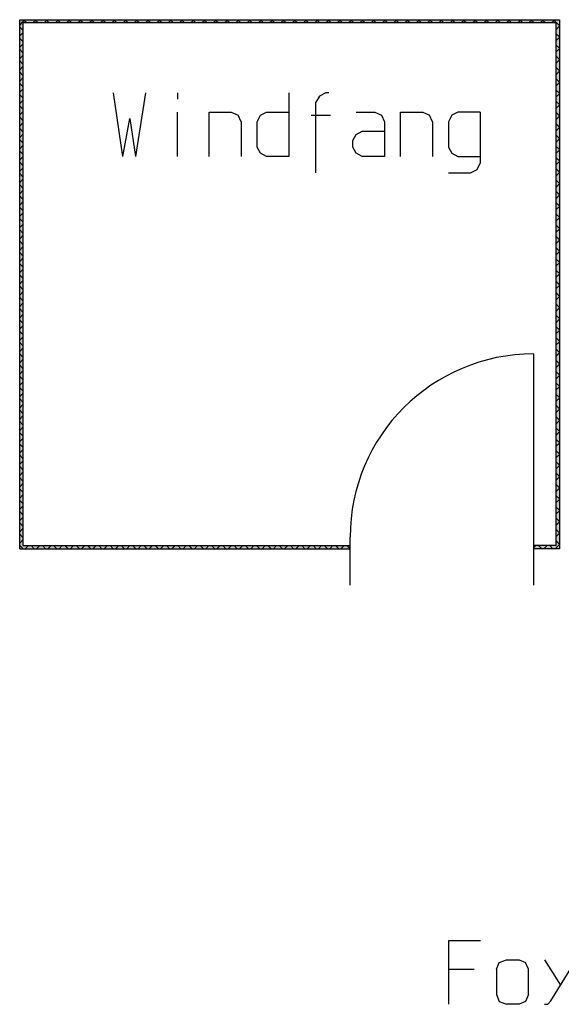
# Model space of a CAD drawing. Header units: millimetres. Extents: x 0 to 40100, y 0 to 29075.
# Tile 1 of 119: x 4952 to 8348, y 11588 to 17766. Entities that reach past the tile are written whole.
import ezdxf

# ---------------------------------------------------------------- set-up
doc = ezdxf.new("R2010")
doc.units = ezdxf.units.MM
doc.header["$MEASUREMENT"] = 0
doc.linetypes.add('AUSGEZOGEN', pattern=[0, 0])
doc.layers.get('0').update_dxf_attribs({"linetype": 'CONTINUOUS'})
for name, color, linetype, true_color in [('ibmp_KT_Beschriftung', 1, 'AUSGEZOGEN', 0xff0000), ('ibmp_KT_Fenster_Türen_Durchbrüche', 7, 'AUSGEZOGEN', 0x008080), ('ibmp_KT_Grundriss', 6, 'AUSGEZOGEN', 0xff00ff), ('ibmp_KT_Grundriss_Grundfläche', 7, 'AUSGEZOGEN', 0xffc6ff), ('ibmp_KT_Grundriss_Schraffur', 6, 'AUSGEZOGEN', 0xff00ff)]:
    doc.layers.add(name, color=color, linetype=linetype, true_color=true_color)
doc.styles.get("Standard").update_dxf_attribs({"font": 'TXT.SHX'})

# ---------------------------------------------------------------- blocks, each defined once
blk = doc.blocks.new('_SWS_COLOR_BLOCK_38')
at = {"layer": 'ibmp_KT_Grundriss_Grundfläche', "color": 0, "true_color": 0xfefefe}
for points in [[(4972.3, 14466.5), (4952.3, 17766.5), (4972.3, 17746.5)], [(4972.3, 14466.5), (4952.3, 14446.5), (4952.3, 17766.5)]]:
    blk.add_solid(points, dxfattribs=at)
at = {"color": 0, "true_color": 0x000000}
blk.add_attdef('', (0, 0), '', height=1, dxfattribs=at)
blk = doc.blocks.new('_SWS_COLOR_BLOCK_39')
at = {"layer": 'ibmp_KT_Grundriss_Grundfläche', "color": 0, "true_color": 0xfefefe}
for points in [[(4972.3, 17746.5), (4952.3, 17766.5), (8337.3, 17766.5)], [(4972.3, 17746.5), (8337.3, 17766.5), (8317.3, 17746.5)]]:
    blk.add_solid(points, dxfattribs=at)
at = {"color": 0, "true_color": 0x000000}
blk.add_attdef('', (0, 0), '', height=1, dxfattribs=at)
blk = doc.blocks.new('_SWS_COLOR_BLOCK_40')
at = {"layer": 'ibmp_KT_Grundriss_Grundfläche', "color": 0, "true_color": 0xfefefe}
for points in [[(8317.3, 17746.5), (8337.3, 17766.5), (8337.3, 14446.5)], [(8317.3, 17746.5), (8337.3, 14446.5), (8317.3, 14466.5)]]:
    blk.add_solid(points, dxfattribs=at)
at = {"color": 0, "true_color": 0x000000}
blk.add_attdef('', (0, 0), '', height=1, dxfattribs=at)
blk = doc.blocks.new('_SWS_COLOR_BLOCK_41')
at = {"layer": 'ibmp_KT_Grundriss_Grundfläche', "color": 0, "true_color": 0xfefefe}
for points in [[(8317.3, 14466.5), (8174, 14446.5), (8174, 14466.5)], [(8317.3, 14466.5), (8337.3, 14446.5), (8174, 14446.5)]]:
    blk.add_solid(points, dxfattribs=at)
at = {"color": 0, "true_color": 0x000000}
blk.add_attdef('', (0, 0), '', height=1, dxfattribs=at)
blk = doc.blocks.new('_SWS_COLOR_BLOCK_42')
at = {"layer": 'ibmp_KT_Grundriss_Grundfläche', "color": 0, "true_color": 0xfefefe}
for points in [[(7024, 14466.5), (4952.3, 14446.5), (4972.3, 14466.5)], [(7024, 14466.5), (7024, 14446.5), (4952.3, 14446.5)]]:
    blk.add_solid(points, dxfattribs=at)
at = {"color": 0, "true_color": 0x000000}
blk.add_attdef('', (0, 0), '', height=1, dxfattribs=at)
blk = doc.blocks.new('BLOCK_00481')
at = {"layer": 'ibmp_KT_Fenster_Türen_Durchbrüche', "color": 0, "linetype": 'AUSGEZOGEN', "true_color": 0x000000}
for p, q in [((8174.1, 15669.1), (8174.1, 14519.1)), ((7024.1, 14219.1), (7024.1, 14519.1)), ((8174.1, 14519.1), (8174.1, 14219.1))]:
    blk.add_line(p, q, dxfattribs=at)
blk.add_arc((8174.1, 14519.1), 1150, 90, 180, dxfattribs=at)
at = {"color": 0, "true_color": 0x000000}
blk.add_attdef('', (0, 0), '', height=1, dxfattribs=at)
blk = doc.blocks.new('BLOCK_00491')
at = {"layer": 'ibmp_KT_Beschriftung', "color": 0, "linetype": 'AUSGEZOGEN', "true_color": 0x000000}
for p, q in [((5599.27, 16907.1), (5540.6, 17307.1)), ((5740.6, 17307.1), (5679.27, 16907.1)), ((5941.93, 17307.1), (5941.93, 17267.1)), ((6640.6, 17307.1), (6640.6, 16907.1)), ((6871.27, 17307.1), (6831.27, 17285.76)), ((6889.93, 17307.1), (6871.27, 17307.1)), ((6889.93, 17307.1), (6871.27, 17307.1)), ((6831.27, 17285.76), (6809.93, 17248.43)), ((6809.93, 16805.76), (6809.93, 17248.43)), ((5941.93, 16907.1), (5941.93, 17187.1)), ((6140.6, 17187.1), (6279.27, 17187.1)), ((6140.6, 16907.1), (6140.6, 17187.1)), ((6279.27, 17187.1), (6321.93, 17168.43)), ((6461.93, 17168.43), (6499.27, 17187.1)), ((6499.27, 17187.1), (6640.6, 17187.1)), ((7061.93, 17187.1), (7179.27, 17187.1)), ((7179.27, 17187.1), (7221.93, 17168.43)), ((7340.6, 17187.1), (7479.27, 17187.1)), ((7340.6, 16907.1), (7340.6, 17187.1)), ((7479.27, 17187.1), (7521.93, 17168.43)), ((7699.27, 17187.1), (7661.93, 17168.43)), ((7840.6, 17187.1), (7699.27, 17187.1)), ((7840.6, 17187.1), (7840.6, 16867.1)), ((5599.27, 16907.1), (5641.93, 17147.1)), ((5641.93, 17147.1), (5679.27, 16907.1)), ((6340.6, 17125.76), (6321.93, 17168.43)), ((6340.6, 17125.76), (6340.6, 16907.1)), ((6440.6, 17125.76), (6461.93, 17168.43)), ((6440.6, 16965.76), (6440.6, 17125.76)), ((6780.6, 17168.43), (6900.6, 17168.43)), ((7221.93, 17168.43), (7240.6, 17125.76)), ((7240.6, 17125.76), (7240.6, 16907.1)), ((7540.6, 17125.76), (7521.93, 17168.43)), ((7540.6, 17125.76), (7540.6, 16907.1)), ((7661.93, 17168.43), (7640.6, 17125.76)), ((7640.6, 17125.76), (7640.6, 16965.76)), ((7061.93, 17045.76), (7099.27, 17067.1)), ((7099.27, 17067.1), (7240.6, 17067.1)), ((7040.6, 17008.43), (7061.93, 17045.76)), ((7040.6, 16965.76), (7040.6, 17008.43)), ((6461.93, 16928.43), (6440.6, 16965.76)), ((7061.93, 16928.43), (7040.6, 16965.76)), ((7640.6, 16965.76), (7661.93, 16928.43)), ((6499.27, 16907.1), (6461.93, 16928.43)), ((6640.6, 16907.1), (6499.27, 16907.1)), ((7099.27, 16907.1), (7061.93, 16928.43)), ((7240.6, 16907.1), (7099.27, 16907.1)), ((7661.93, 16928.43), (7699.27, 16907.1)), ((7699.27, 16907.1), (7840.6, 16907.1)), ((7821.93, 16827.1), (7840.6, 16867.1)), ((7640.6, 16805.76), (7779.27, 16805.76)), ((7779.27, 16805.76), (7821.93, 16827.1))]:
    blk.add_line(p, q, dxfattribs=at)
at = {"color": 0, "true_color": 0x000000}
blk.add_attdef('', (0, 0), '', height=1, dxfattribs=at)
blk = doc.blocks.new('BLOCK_00495')
at = {"layer": 'ibmp_KT_Beschriftung', "color": 0, "linetype": 'AUSGEZOGEN', "true_color": 0x000000}
for p, q in [((7642.6, 11988.1), (7842.6, 11988.1)), ((7642.6, 11588.1), (7642.6, 11988.1)), ((7958.6, 11849.43), (8003.93, 11868.1)), ((8003.93, 11868.1), (8083.93, 11868.1)), ((8083.93, 11868.1), (8123.93, 11849.43)), ((8242.6, 11868.1), (8343.93, 11708.1)), ((8282.6, 11609.43), (8442.6, 11868.1)), ((8563.93, 11849.43), (8601.27, 11868.1)), ((8601.27, 11868.1), (8681.27, 11868.1)), ((8681.27, 11868.1), (8723.93, 11849.43)), ((8842.6, 11588.1), (8842.6, 11868.1)), ((8941.27, 11868.1), (8842.6, 11868.1)), ((8981.27, 11849.43), (8941.27, 11868.1)), ((7802.6, 11806.76), (7642.6, 11806.76)), ((7942.6, 11809.43), (7958.6, 11849.43)), ((7942.6, 11809.43), (7942.6, 11649.43)), ((8142.6, 11809.43), (8123.93, 11849.43)), ((8142.6, 11649.43), (8142.6, 11809.43)), ((8542.6, 11806.76), (8563.93, 11849.43)), ((8542.6, 11646.76), (8542.6, 11806.76)), ((8723.93, 11849.43), (8742.6, 11806.76)), ((8742.6, 11806.76), (8742.6, 11726.76)), ((9002.6, 11806.76), (8981.27, 11849.43)), ((9002.6, 11769.43), (9002.6, 11806.76)), ((8542.6, 11726.76), (8742.6, 11726.76)), ((7942.6, 11649.43), (7958.6, 11606.76)), ((8142.6, 11649.43), (8123.93, 11606.76)), ((8563.93, 11609.43), (8542.6, 11646.76)), ((7958.6, 11606.76), (8003.93, 11588.1)), ((8083.93, 11588.1), (8003.93, 11588.1)), ((8123.93, 11606.76), (8083.93, 11588.1)), ((8242.6, 11588.1), (8263.93, 11588.1)), ((8282.6, 11609.43), (8263.93, 11588.1)), ((8601.27, 11588.1), (8563.93, 11609.43)), ((8742.6, 11588.1), (8601.27, 11588.1))]:
    blk.add_line(p, q, dxfattribs=at)
at = {"color": 0, "true_color": 0x000000}
blk.add_attdef('', (0, 0), '', height=1, dxfattribs=at)

msp = doc.modelspace()

# ---------------------------------------------------------------- linework, layer by layer
at = {"layer": 'ibmp_KT_Grundriss', "color": 0, "linetype": 'AUSGEZOGEN', "true_color": 0x000000}
for p, q in [((4952.24, 17766.48), (8337.24, 17766.48)), ((4952.24, 14446.48), (4952.24, 17766.48)), ((8317.24, 17746.48), (4972.24, 17746.48)), ((4972.24, 17746.48), (4972.24, 14466.48)), ((8317.24, 14466.48), (8317.24, 17746.48)), ((8337.24, 17766.48), (8337.24, 14446.48)), ((4972.24, 14466.48), (7024.1, 14466.48)), ((8317.24, 14466.48), (8174.1, 14466.48)), ((4952.24, 14446.48), (7024.1, 14446.48)), ((8337.24, 14446.48), (8174.1, 14446.48))]:
    msp.add_line(p, q, dxfattribs=at)
at = {"layer": 'ibmp_KT_Grundriss_Schraffur', "color": 0, "linetype": 'AUSGEZOGEN', "true_color": 0x000000}
for p, q in [((4968, 17750.72), (4952.24, 17734.96)), ((4968, 17750.72), (4983.77, 17766.48)), ((4976.43, 17766.48), (4996.43, 17746.48)), ((5054.48, 17766.48), (5034.48, 17746.48)), ((5067.14, 17746.48), (5047.14, 17766.48)), ((5105.19, 17746.48), (5125.19, 17766.48)), ((5117.85, 17766.48), (5137.85, 17746.48)), ((5195.9, 17766.48), (5175.9, 17746.48)), ((5208.56, 17746.48), (5188.56, 17766.48)), ((5246.61, 17746.48), (5266.61, 17766.48)), ((5259.27, 17766.48), (5279.27, 17746.48)), ((5337.32, 17766.48), (5317.32, 17746.48)), ((5349.98, 17746.48), (5329.98, 17766.48)), ((5388.03, 17746.48), (5408.03, 17766.48)), ((5400.69, 17766.48), (5420.69, 17746.48)), ((5478.74, 17766.48), (5458.74, 17746.48)), ((5491.4, 17746.48), (5471.4, 17766.48)), ((5529.45, 17746.48), (5549.45, 17766.48)), ((5542.11, 17766.48), (5562.11, 17746.48)), ((5620.16, 17766.48), (5600.16, 17746.48)), ((5632.82, 17746.48), (5612.82, 17766.48)), ((5670.87, 17746.48), (5690.87, 17766.48)), ((5683.53, 17766.48), (5703.53, 17746.48)), ((5761.58, 17766.48), (5741.58, 17746.48)), ((5774.24, 17746.48), (5754.24, 17766.48)), ((5812.29, 17746.48), (5832.29, 17766.48)), ((5824.95, 17766.48), (5844.95, 17746.48)), ((5903, 17766.48), (5883, 17746.48)), ((5915.66, 17746.48), (5895.66, 17766.48)), ((5953.71, 17746.48), (5973.71, 17766.48)), ((5966.37, 17766.48), (5986.37, 17746.48)), ((6044.42, 17766.48), (6024.42, 17746.48)), ((6057.08, 17746.48), (6037.08, 17766.48)), ((6095.13, 17746.48), (6115.13, 17766.48)), ((6107.79, 17766.48), (6127.79, 17746.48)), ((6185.84, 17766.48), (6165.84, 17746.48)), ((6198.5, 17746.48), (6178.5, 17766.48)), ((6236.55, 17746.48), (6256.55, 17766.48)), ((6249.21, 17766.48), (6269.21, 17746.48)), ((6327.26, 17766.48), (6307.26, 17746.48)), ((6339.92, 17746.48), (6319.92, 17766.48)), ((6377.97, 17746.48), (6397.97, 17766.48)), ((6390.63, 17766.48), (6410.63, 17746.48)), ((6468.68, 17766.48), (6448.68, 17746.48)), ((6481.34, 17746.48), (6461.34, 17766.48)), ((6519.39, 17746.48), (6539.39, 17766.48)), ((6532.05, 17766.48), (6552.05, 17746.48)), ((6610.1, 17766.48), (6590.1, 17746.48)), ((6622.76, 17746.48), (6602.76, 17766.48)), ((6660.81, 17746.48), (6680.81, 17766.48)), ((6673.47, 17766.48), (6693.47, 17746.48)), ((6751.52, 17766.48), (6731.52, 17746.48)), ((6764.18, 17746.48), (6744.18, 17766.48)), ((6802.23, 17746.48), (6822.23, 17766.48)), ((6814.89, 17766.48), (6834.89, 17746.48)), ((6892.94, 17766.48), (6872.94, 17746.48)), ((6905.6, 17746.48), (6885.6, 17766.48)), ((6943.65, 17746.48), (6963.65, 17766.48)), ((6956.31, 17766.48), (6976.31, 17746.48)), ((7034.36, 17766.48), (7014.36, 17746.48)), ((7047.02, 17746.48), (7027.02, 17766.48)), ((7085.07, 17746.48), (7105.07, 17766.48)), ((7097.73, 17766.48), (7117.73, 17746.48)), ((7175.78, 17766.48), (7155.78, 17746.48)), ((7188.44, 17746.48), (7168.44, 17766.48)), ((7226.49, 17746.48), (7246.49, 17766.48)), ((7239.15, 17766.48), (7259.15, 17746.48)), ((7317.2, 17766.48), (7297.2, 17746.48)), ((7329.86, 17746.48), (7309.86, 17766.48)), ((7367.91, 17746.48), (7387.91, 17766.48)), ((7380.57, 17766.48), (7400.57, 17746.48)), ((7458.62, 17766.48), (7438.62, 17746.48)), ((7471.28, 17746.48), (7451.28, 17766.48)), ((7509.33, 17746.48), (7529.33, 17766.48)), ((7521.99, 17766.48), (7541.99, 17746.48)), ((7600.04, 17766.48), (7580.04, 17746.48)), ((7612.7, 17746.48), (7592.7, 17766.48)), ((7650.75, 17746.48), (7670.75, 17766.48)), ((7663.41, 17766.48), (7683.41, 17746.48)), ((7741.46, 17766.48), (7721.46, 17746.48)), ((7754.12, 17746.48), (7734.12, 17766.48)), ((7792.17, 17746.48), (7812.17, 17766.48)), ((7804.83, 17766.48), (7824.83, 17746.48)), ((7882.88, 17766.48), (7862.88, 17746.48)), ((7895.54, 17746.48), (7875.54, 17766.48)), ((7933.59, 17746.48), (7953.59, 17766.48)), ((7946.25, 17766.48), (7966.25, 17746.48)), ((8024.3, 17766.48), (8004.3, 17746.48)), ((8036.96, 17746.48), (8016.96, 17766.48)), ((8075.01, 17746.48), (8095.01, 17766.48)), ((8087.67, 17766.48), (8107.67, 17746.48)), ((8165.72, 17766.48), (8145.72, 17746.48)), ((8178.38, 17746.48), (8158.38, 17766.48)), ((8216.43, 17746.48), (8236.43, 17766.48)), ((8229.09, 17766.48), (8249.09, 17746.48)), ((8307.14, 17766.48), (8287.14, 17746.48)), ((8299.8, 17766.48), (8318.52, 17747.76)), ((8337.24, 17729.04), (8318.52, 17747.76)), ((4972.24, 17699.96), (4952.24, 17719.96)), ((4952.24, 17664.24), (4972.24, 17684.24)), ((8337.24, 17725.88), (8317.24, 17705.88)), ((8337.24, 17658.34), (8317.24, 17678.34)), ((4972.24, 17629.26), (4952.24, 17649.26)), ((4972.24, 17613.54), (4952.24, 17593.54)), ((8317.24, 17635.16), (8337.24, 17655.16)), ((4972.24, 17558.54), (4952.24, 17578.54)), ((8317.24, 17607.62), (8337.24, 17587.62)), ((8317.24, 17564.46), (8337.24, 17584.46)), ((4952.24, 17522.82), (4972.24, 17542.82)), ((4972.24, 17487.84), (4952.24, 17507.84)), ((8337.24, 17516.92), (8317.24, 17536.92)), ((8317.24, 17493.74), (8337.24, 17513.74)), ((4972.24, 17472.12), (4952.24, 17452.12)), ((4972.24, 17417.12), (4952.24, 17437.12)), ((8317.24, 17466.21), (8337.24, 17446.21)), ((8317.24, 17423.04), (8337.24, 17443.04)), ((4952.24, 17381.4), (4972.24, 17401.4)), ((4972.24, 17346.42), (4952.24, 17366.42)), ((8337.24, 17375.5), (8317.24, 17395.5)), ((8317.24, 17352.32), (8337.24, 17372.32)), ((4972.24, 17330.7), (4952.24, 17310.7)), ((8317.24, 17324.78), (8337.24, 17304.78)), ((8317.24, 17281.62), (8337.24, 17301.62)), ((4972.24, 17275.71), (4952.24, 17295.71)), ((4952.24, 17239.98), (4972.24, 17259.98)), ((8337.24, 17234.08), (8317.24, 17254.08)), ((4972.24, 17205), (4952.24, 17225)), ((4972.24, 17189.28), (4952.24, 17169.28)), ((8317.24, 17210.9), (8337.24, 17230.9)), ((8317.24, 17183.37), (8337.24, 17163.37)), ((4972.24, 17134.28), (4952.24, 17154.28)), ((4952.24, 17098.56), (4972.24, 17118.56)), ((8317.24, 17140.2), (8337.24, 17160.2)), ((4972.24, 17063.58), (4952.24, 17083.58)), ((8337.24, 17092.66), (8317.24, 17112.66)), ((8317.24, 17069.48), (8337.24, 17089.48)), ((4972.24, 17047.86), (4952.24, 17027.86)), ((4972.24, 16992.87), (4952.24, 17012.87)), ((8317.24, 17041.94), (8337.24, 17021.94)), ((8317.24, 16998.78), (8337.24, 17018.78)), ((4952.24, 16957.14), (4972.24, 16977.14)), ((4972.24, 16922.16), (4952.24, 16942.16)), ((8337.24, 16951.24), (8317.24, 16971.24)), ((8317.24, 16928.06), (8337.24, 16948.06)), ((4972.24, 16906.44), (4952.24, 16886.44)), ((4972.24, 16851.44), (4952.24, 16871.44)), ((8317.24, 16900.53), (8337.24, 16880.53)), ((8317.24, 16857.36), (8337.24, 16877.36)), ((4952.24, 16815.72), (4972.24, 16835.72)), ((8337.24, 16809.81), (8317.24, 16829.81)), ((8317.24, 16786.64), (8337.24, 16806.64)), ((4972.24, 16780.74), (4952.24, 16800.74)), ((4972.24, 16765.02), (4952.24, 16745.02)), ((8317.24, 16759.1), (8337.24, 16739.1)), ((4972.24, 16710.03), (4952.24, 16730.03)), ((4952.24, 16674.3), (4972.24, 16694.3)), ((8317.24, 16715.94), (8337.24, 16735.94)), ((8337.24, 16668.4), (8317.24, 16688.4)), ((4972.24, 16639.31), (4952.24, 16659.31)), ((4972.24, 16623.6), (4952.24, 16603.6)), ((8317.24, 16645.22), (8337.24, 16665.22)), ((4972.24, 16568.6), (4952.24, 16588.6)), ((8317.24, 16617.69), (8337.24, 16597.69)), ((8317.24, 16574.52), (8337.24, 16594.52)), ((4952.24, 16532.88), (4972.24, 16552.88)), ((4972.24, 16497.9), (4952.24, 16517.9)), ((8337.24, 16526.97), (8317.24, 16546.97)), ((8317.24, 16503.8), (8337.24, 16523.8)), ((4972.24, 16482.18), (4952.24, 16462.18)), ((4972.24, 16427.19), (4952.24, 16447.19)), ((8317.24, 16476.26), (8337.24, 16456.26)), ((8317.24, 16433.1), (8337.24, 16453.1)), ((4952.24, 16391.46), (4972.24, 16411.46)), ((4972.24, 16356.48), (4952.24, 16376.48)), ((8337.24, 16385.56), (8317.24, 16405.56)), ((8317.24, 16362.38), (8337.24, 16382.38)), ((4972.24, 16340.76), (4952.24, 16320.76)), ((8317.24, 16334.84), (8337.24, 16314.84)), ((8317.24, 16291.68), (8337.24, 16311.68)), ((4972.24, 16285.76), (4952.24, 16305.76)), ((4952.24, 16250.04), (4972.24, 16270.04)), ((8337.24, 16244.14), (8317.24, 16264.14)), ((4972.24, 16215.06), (4952.24, 16235.06)), ((4972.24, 16199.34), (4952.24, 16179.34)), ((8317.24, 16220.96), (8337.24, 16240.96)), ((8317.24, 16193.42), (8337.24, 16173.42)), ((4972.24, 16144.34), (4952.24, 16164.34)), ((4952.24, 16108.62), (4972.24, 16128.62)), ((8317.24, 16150.26), (8337.24, 16170.26)), ((4972.24, 16073.64), (4952.24, 16093.64)), ((8337.24, 16102.72), (8317.24, 16122.72)), ((8317.24, 16079.54), (8337.24, 16099.54)), ((4972.24, 16057.92), (4952.24, 16037.92)), ((4972.24, 16002.92), (4952.24, 16022.92)), ((8317.24, 16052), (8337.24, 16032)), ((8317.24, 16008.84), (8337.24, 16028.84)), ((4952.24, 15967.2), (4972.24, 15987.2)), ((4972.24, 15932.22), (4952.24, 15952.22)), ((8337.24, 15961.3), (8317.24, 15981.3)), ((8317.24, 15938.12), (8337.24, 15958.12)), ((4972.24, 15916.5), (4952.24, 15896.5)), ((4972.24, 15861.5), (4952.24, 15881.5)), ((8317.24, 15910.58), (8337.24, 15890.58)), ((8317.24, 15867.42), (8337.24, 15887.42)), ((4952.24, 15825.78), (4972.24, 15845.78)), ((8337.24, 15819.88), (8317.24, 15839.88)), ((4972.24, 15790.8), (4952.24, 15810.8)), ((4972.24, 15775.08), (4952.24, 15755.08)), ((8317.24, 15796.7), (8337.24, 15816.7)), ((8317.24, 15769.16), (8337.24, 15749.16)), ((4972.24, 15720.08), (4952.24, 15740.08)), ((4952.24, 15684.36), (4972.24, 15704.36)), ((8317.24, 15726), (8337.24, 15746)), ((8337.24, 15678.46), (8317.24, 15698.46)), ((4972.24, 15649.38), (4952.24, 15669.38)), ((4972.24, 15633.66), (4952.24, 15613.66)), ((8317.24, 15655.28), (8337.24, 15675.28)), ((4972.24, 15578.66), (4952.24, 15598.66)), ((8317.24, 15627.74), (8337.24, 15607.74)), ((8317.24, 15584.58), (8337.24, 15604.58)), ((4952.24, 15542.94), (4972.24, 15562.94)), ((4972.24, 15507.96), (4952.24, 15527.96)), ((8337.24, 15537.04), (8317.24, 15557.04)), ((8317.24, 15513.86), (8337.24, 15533.86)), ((4972.24, 15492.24), (4952.24, 15472.24)), ((4972.24, 15437.24), (4952.24, 15457.24)), ((8317.24, 15486.32), (8337.24, 15466.32)), ((8317.24, 15443.16), (8337.24, 15463.16)), ((4952.24, 15401.52), (4972.24, 15421.52)), ((4972.24, 15366.54), (4952.24, 15386.54)), ((8337.24, 15395.62), (8317.24, 15415.62)), ((8317.24, 15372.44), (8337.24, 15392.44)), ((4972.24, 15350.82), (4952.24, 15330.82)), ((8317.24, 15344.9), (8337.24, 15324.9)), ((4972.24, 15295.82), (4952.24, 15315.82)), ((4952.24, 15260.1), (4972.24, 15280.1)), ((8317.24, 15301.74), (8337.24, 15321.74)), ((8337.24, 15254.2), (8317.24, 15274.2)), ((4972.24, 15225.12), (4952.24, 15245.12)), ((4972.24, 15209.4), (4952.24, 15189.4)), ((8317.24, 15231.02), (8337.24, 15251.02)), ((8317.24, 15203.48), (8337.24, 15183.48)), ((4972.24, 15154.4), (4952.24, 15174.4)), ((4952.24, 15118.68), (4972.24, 15138.68)), ((8317.24, 15160.32), (8337.24, 15180.32)), ((4972.24, 15083.7), (4952.24, 15103.7)), ((8337.24, 15112.78), (8317.24, 15132.78)), ((8317.24, 15089.6), (8337.24, 15109.6)), ((4972.24, 15067.98), (4952.24, 15047.98)), ((4972.24, 15012.98), (4952.24, 15032.98)), ((8317.24, 15062.06), (8337.24, 15042.06)), ((8317.24, 15018.9), (8337.24, 15038.9)), ((4952.24, 14977.26), (4972.24, 14997.26)), ((4972.24, 14942.28), (4952.24, 14962.28)), ((8337.24, 14971.36), (8317.24, 14991.36)), ((8317.24, 14948.18), (8337.24, 14968.18)), ((4972.24, 14926.56), (4952.24, 14906.56)), ((4972.24, 14871.56), (4952.24, 14891.56)), ((8317.24, 14920.64), (8337.24, 14900.64)), ((8317.24, 14877.48), (8337.24, 14897.48)), ((4952.24, 14835.84), (4972.24, 14855.84)), ((8337.24, 14829.94), (8317.24, 14849.94)), ((4972.24, 14800.86), (4952.24, 14820.86)), ((4972.24, 14785.14), (4952.24, 14765.14)), ((8317.24, 14806.76), (8337.24, 14826.76)), ((8317.24, 14779.22), (8337.24, 14759.22)), ((4972.24, 14730.14), (4952.24, 14750.14)), ((4952.24, 14694.42), (4972.24, 14714.42)), ((8317.24, 14736.06), (8337.24, 14756.06)), ((8337.24, 14688.52), (8317.24, 14708.52)), ((4972.24, 14659.44), (4952.24, 14679.44)), ((4972.24, 14643.72), (4952.24, 14623.72)), ((8317.24, 14665.34), (8337.24, 14685.34)), ((4972.24, 14588.72), (4952.24, 14608.72)), ((8317.24, 14637.8), (8337.24, 14617.8)), ((8317.24, 14594.64), (8337.24, 14614.64)), ((4952.24, 14553), (4972.24, 14573)), ((4972.24, 14518.02), (4952.24, 14538.02)), ((8337.24, 14547.1), (8317.24, 14567.1)), ((8317.24, 14523.92), (8337.24, 14543.92)), ((4972.24, 14502.3), (4952.24, 14482.3)), ((4952.24, 14467.3), (4962.65, 14456.9)), ((5007.14, 14466.48), (4987.14, 14446.48)), ((5023.77, 14466.48), (5043.77, 14446.48)), ((5077.85, 14466.48), (5057.85, 14446.48)), ((5094.48, 14466.48), (5114.48, 14446.48)), ((5148.56, 14466.48), (5128.56, 14446.48)), ((5165.19, 14466.48), (5185.19, 14446.48)), ((5219.27, 14466.48), (5199.27, 14446.48)), ((5235.9, 14466.48), (5255.9, 14446.48)), ((5289.98, 14466.48), (5269.98, 14446.48)), ((5306.61, 14466.48), (5326.61, 14446.48)), ((5360.69, 14466.48), (5340.69, 14446.48)), ((5377.32, 14466.48), (5397.32, 14446.48)), ((5431.4, 14466.48), (5411.4, 14446.48)), ((5448.03, 14466.48), (5468.03, 14446.48)), ((5502.11, 14466.48), (5482.11, 14446.48)), ((5518.74, 14466.48), (5538.74, 14446.48)), ((5572.82, 14466.48), (5552.82, 14446.48)), ((5589.45, 14466.48), (5609.45, 14446.48)), ((5643.53, 14466.48), (5623.53, 14446.48)), ((5660.16, 14466.48), (5680.16, 14446.48)), ((5714.24, 14466.48), (5694.24, 14446.48)), ((5730.87, 14466.48), (5750.87, 14446.48)), ((5784.95, 14466.48), (5764.95, 14446.48)), ((5801.58, 14466.48), (5821.58, 14446.48)), ((5855.66, 14466.48), (5835.66, 14446.48)), ((5872.29, 14466.48), (5892.29, 14446.48)), ((5926.37, 14466.48), (5906.37, 14446.48)), ((5943, 14466.48), (5963, 14446.48)), ((5997.08, 14466.48), (5977.08, 14446.48)), ((6013.71, 14466.48), (6033.71, 14446.48)), ((6067.79, 14466.48), (6047.79, 14446.48)), ((6084.42, 14466.48), (6104.42, 14446.48)), ((6138.5, 14466.48), (6118.5, 14446.48)), ((6155.13, 14466.48), (6175.13, 14446.48)), ((6209.21, 14466.48), (6189.21, 14446.48)), ((6225.84, 14466.48), (6245.84, 14446.48)), ((6279.92, 14466.48), (6259.92, 14446.48)), ((6296.55, 14466.48), (6316.55, 14446.48)), ((6350.63, 14466.48), (6330.63, 14446.48)), ((6367.26, 14466.48), (6387.26, 14446.48)), ((6421.34, 14466.48), (6401.34, 14446.48)), ((6437.97, 14466.48), (6457.97, 14446.48)), ((6492.05, 14466.48), (6472.05, 14446.48)), ((6508.68, 14466.48), (6528.68, 14446.48)), ((6562.76, 14466.48), (6542.76, 14446.48)), ((6579.39, 14466.48), (6599.39, 14446.48)), ((6633.47, 14466.48), (6613.47, 14446.48)), ((6650.1, 14466.48), (6670.1, 14446.48)), ((6704.18, 14466.48), (6684.18, 14446.48)), ((6720.81, 14466.48), (6740.81, 14446.48)), ((6774.89, 14466.48), (6754.89, 14446.48)), ((6791.52, 14466.48), (6811.52, 14446.48)), ((6845.6, 14466.48), (6825.6, 14446.48)), ((6862.23, 14466.48), (6882.23, 14446.48)), ((6916.31, 14466.48), (6896.31, 14446.48)), ((6932.94, 14466.48), (6952.94, 14446.48)), ((6987.02, 14466.48), (6967.02, 14446.48)), ((7003.65, 14466.48), (7023.65, 14446.48)), ((8174.1, 14451.5), (8189.09, 14466.48)), ((8205.72, 14466.48), (8225.72, 14446.48)), ((8259.8, 14466.48), (8239.8, 14446.48)), ((8276.43, 14466.48), (8296.43, 14446.48)), ((8323.88, 14459.84), (8310.51, 14446.48)), ((8317.24, 14496.38), (8337.24, 14476.38)), ((8323.88, 14459.84), (8337.24, 14473.22)), ((4973.06, 14446.48), (4962.65, 14456.9))]:
    msp.add_line(p, q, dxfattribs=at)

# ---------------------------------------------------------------- block references
at = {"layer": 'ibmp_KT_Beschriftung', "color": 0, "true_color": 0x000000}
for name in ['BLOCK_00491', 'BLOCK_00495']:
    msp.add_blockref(name, (0, 0), dxfattribs=at)
at = {"layer": 'ibmp_KT_Fenster_Türen_Durchbrüche', "color": 0, "true_color": 0x000000}
msp.add_blockref('BLOCK_00481', (0, 0), dxfattribs=at)
at = {"layer": 'ibmp_KT_Grundriss_Grundfläche', "color": 0, "true_color": 0x000000}
for name in ['_SWS_COLOR_BLOCK_38', '_SWS_COLOR_BLOCK_39', '_SWS_COLOR_BLOCK_40', '_SWS_COLOR_BLOCK_42', '_SWS_COLOR_BLOCK_41']:
    msp.add_blockref(name, (0, 0), dxfattribs=at)

doc.saveas('drawing.dxf')
